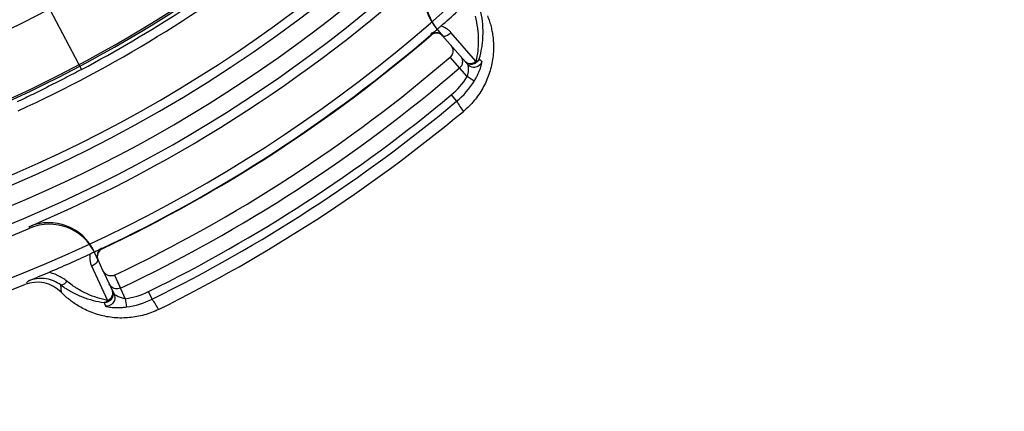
# Model space of a CAD drawing. Header units: millimetres. Extents: x 0 to 297, y 0 to 210.
# Tile 18 of 256: x 145.088 to 145.5, y 90.446 to 90.61. Entities that reach past the tile are written whole.
import ezdxf

# ---------------------------------------------------------------- set-up
doc = ezdxf.new("R2010")
doc.units = ezdxf.units.MM
doc.header["$LTSCALE"] = 16.335
doc.layers.get('0').update_dxf_attribs({"linetype": 'CONTINUOUS'})
doc.layers.add('01_GLOBAL', color=7, linetype='CONTINUOUS')
doc.layers.add('INTFCLR_144815', color=7, linetype='CONTINUOUS')

msp = doc.modelspace()

# ---------------------------------------------------------------- linework, layer by layer
at = {"color": 7, "linetype": 'Continuous'}
msp.add_circle((145.8748034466, 92.1344639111), 2.66, dxfattribs=at)
at = {"color": 9, "linetype": 'Continuous'}
msp.add_arc((145.8748034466, 92.1344639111), 2.6259090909, 182.9674534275, 267.0325465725, dxfattribs=at)
at = {"layer": '01_GLOBAL', "color": 7, "linetype": 'Continuous'}
msp.add_circle((145.8748034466, 92.1344639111), 2.695, dxfattribs=at)
at = {"layer": 'INTFCLR_144815', "color": 9, "linetype": 'Continuous'}
for p, q in [((145.0977518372, 90.6203318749), (145.1141023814, 90.5894400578)), ((145.2633583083, 90.6058063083), (145.2628770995, 90.6063598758)), ((145.2604780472, 90.6038141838), (145.2603585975, 90.6039531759)), ((145.2653081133, 90.6035633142), (145.2757845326, 90.5915115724)), ((145.272369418, 90.5900756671), (145.2684344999, 90.5946022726)), ((145.2755631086, 90.5864314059), (145.2684491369, 90.5946150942)), ((145.2817498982, 90.592734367), (145.2806430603, 90.5939385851)), ((145.2785323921, 90.5845992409), (145.2755631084, 90.5864314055)), ((145.2689318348, 90.5787870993), (145.2711637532, 90.57610720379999)), ((145.0924299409, 90.5229550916), (145.092142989, 90.5236296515)), ((145.1196946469, 90.5125100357), (145.1193846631, 90.513174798)), ((145.1226076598, 90.514496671), (145.1226860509, 90.5143310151)), ((145.1210106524, 90.50968785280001), (145.1209506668, 90.50981649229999)), ((145.1230489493, 90.505316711), (145.1276993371, 90.495343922)), ((145.1278477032, 90.50330745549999), (145.1324303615, 90.49347991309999)), ((145.1278653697, 90.5033156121), (145.1304001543, 90.49787974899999)), ((145.0918631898, 90.5009351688), (145.0910639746, 90.50009203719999)), ((145.1056550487, 90.4961077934), (145.105384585, 90.49923365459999)), ((145.1436513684, 90.49329969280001), (145.1421109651, 90.4964286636)), ((145.1235060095, 90.49189259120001), (145.1241559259, 90.4903916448)), ((145.1324303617, 90.49347991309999), (145.1328964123, 90.4900221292))]:
    msp.add_line(p, q, dxfattribs=at)
at = {"layer": 'INTFCLR_144815', "color": 6, "linetype": 'Continuous'}
for p, q in [((145.2604087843, 90.603995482), (145.2603582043, 90.603952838)), ((145.263358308, 90.6058063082), (145.2653081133, 90.6035633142)), ((145.2792186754, 90.5929199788), (145.2687833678, 90.60491127)), ((145.1209506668, 90.50981649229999), (145.1196946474, 90.51251003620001)), ((145.1226081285, 90.51449689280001), (145.1225485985, 90.5144680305)), ((145.1230489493, 90.505316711), (145.1210106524, 90.50968785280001)), ((145.1183057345, 90.5071899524), (145.1250159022, 90.49277952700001))]:
    msp.add_line(p, q, dxfattribs=at)
for centre, radius, start, end in [((144.8596077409, 91.07026820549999), 0.5751005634, 282.2440355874, 71.2863570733), ((144.8596077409, 91.07026820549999), 0.4627266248, 45.0000000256, 314.9999999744), ((144.8596077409, 91.07026820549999), 0.4618985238, 44.999999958, 315.000000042), ((144.8596077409, 91.07026820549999), 0.461229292, 44.99999997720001, 315.0000000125), ((144.8596077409, 91.07026820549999), 0.5947754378, 205.4855585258, 293.0456409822), ((144.8596077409, 91.07026820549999), 0.6157754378, 205.4849006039, 292.0062088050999), ((144.8596077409, 91.07026820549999), 0.4977333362, 259.4836750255, 310.0313711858), ((144.8596077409, 91.07026820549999), 0.5477895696, 294.5878227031, 308.4121772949), ((144.8596077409, 91.07026820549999), 0.5940423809, 293.0433107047, 312.9566892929), ((145.2787260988, 90.6201377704), 0.0210004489, 132.957954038, 221.0011730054), ((145.2792075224, 90.6195841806), 0.0210006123, 132.9560125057, 221.0007423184), ((144.8596077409, 91.07026820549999), 0.5425, 259.2774523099, 303.8556636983), ((144.8596077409, 91.07026820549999), 0.5417666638, 259.4503932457, 303.9200871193), ((144.8596077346, 91.0702682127), 0.6148591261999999, 311.1884558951, 312.9488442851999), ((144.8596077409, 91.07026820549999), 0.6150417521, 295.3242082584, 310.6757917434), ((145.2627596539, 90.6011599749), 0.0035000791, 40.99910626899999, 130.6745156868), ((144.8596077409, 91.07026820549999), 0.6272138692, 295.3197252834, 310.6802747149), ((144.8596077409, 91.07026820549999), 0.6332117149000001, 295.3184492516, 310.6815507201), ((144.8596077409, 91.07026820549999), 0.6481450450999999, 296.2550977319, 309.7449022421), ((145.1003514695, 90.5042997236), 0.0210006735, 24.9993830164, 113.0415297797), ((145.1006615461, 90.5036352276), 0.0210004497, 24.9988321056, 113.0443770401), ((144.8596077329, 91.07026822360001), 0.6148591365, 293.0511557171, 294.8115440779), ((145.1241838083, 90.5111667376), 0.0035009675, 115.3381867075, 204.9883974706), ((144.7570580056, 91.3100023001), 0.8756053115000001, 292.4805702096, 293.0834254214), ((145.0955896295, 90.4863735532), 0.0140027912, 44.041728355, 112.0044295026)]:
    msp.add_arc(centre, radius, start, end, dxfattribs=at)
at = {"layer": 'INTFCLR_144815', "color": 9, "linetype": 'Continuous'}
for centre, radius, start, end in [((144.8596077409, 91.07026820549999), 0.4820383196, 52.2436298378, 307.7563701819), ((144.8596077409, 91.07026820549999), 0.5712784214, 292.4997540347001, 54.0964566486), ((144.8596102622, 91.0702693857), 0.5153523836, 292.4997540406, 54.09645665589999), ((144.8596077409, 91.07026820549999), 0.5830188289, 203.8266800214, 313.0809380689), ((144.8596077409, 91.07026820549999), 0.590019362, 203.8278898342, 312.5732768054), ((144.8596077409, 91.07026820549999), 0.6110177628, 203.8266800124, 319.1799903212), ((144.8596077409, 91.07026820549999), 0.4750435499, 258.4596803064, 309.0091107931), ((144.8596077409, 91.07026820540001), 0.4971179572, 259.4138369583, 309.1798197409), ((144.8596077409, 91.07026820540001), 0.4936200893, 259.4138369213, 309.1798196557), ((144.8596077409, 91.07026820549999), 0.5440250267, 297.8915524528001, 308.2755230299), ((144.8596077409, 91.07026820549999), 0.6148584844, 295.3242563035, 310.6757436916), ((145.2488234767, 90.6029290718), 0.0314194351, 309.7916286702, 328.3264794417), ((145.2488053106, 90.6029508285), 0.034935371, 309.7914037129, 328.3114869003), ((144.8596077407, 91.0702682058), 0.6396091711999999, 296.2111854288, 309.7888145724), ((144.859607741, 91.07026820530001), 0.6430967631, 296.2111854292, 309.7888145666), ((145.3064529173, 90.59699629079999), 0.04100827, 210.6230078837, 217.7146727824), ((145.128234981, 90.5246179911), 0.0314194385, 277.6735207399, 296.2083699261), ((145.1282225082, 90.5246433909), 0.0349353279, 277.6885026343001, 296.2085982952), ((145.1102355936, 90.4695706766), 0.0409838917, 28.28321557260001, 35.3791040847)]:
    msp.add_arc(centre, radius, start, end, dxfattribs=at)
at = {"layer": 'INTFCLR_144815', "color": 6, "linetype": 'Continuous'}
for points, knots in [([(145.2840529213, 90.6119607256), (145.2843807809, 90.6111470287), (145.2849382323, 90.6095961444), (145.2855847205, 90.6073112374), (145.2860734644, 90.605047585), (145.2864370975, 90.60259342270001), (145.2866350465, 90.5997949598), (145.2865906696, 90.5967391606), (145.2862618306, 90.5935703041), (145.2856471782, 90.5904361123), (145.2847453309, 90.5873806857), (145.2835711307, 90.5844213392), (145.2821379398, 90.5815799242), (145.280455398, 90.5788843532), (145.2785339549, 90.57635881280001), (145.2763917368, 90.5740157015), (145.2748265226, 90.57258709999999), (145.2740126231, 90.57191030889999)], [0, 0, 0, 0, 0.0596224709, 0.1118800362, 0.1612840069, 0.2169162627, 0.2803560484, 0.3517446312, 0.4243453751, 0.4965934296, 0.5685066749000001, 0.6405527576, 0.7126874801, 0.7845037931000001, 0.8562107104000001, 0.9280582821, 1, 1, 1, 1]), ([(145.2645157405, 90.6075574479), (145.264218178, 90.60729705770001), (145.2636301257, 90.60676779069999), (145.2626797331, 90.6060014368), (145.2619015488, 90.60504835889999), (145.2600060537, 90.6044616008), (145.2604252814, 90.6039764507)], [0, 0, 0, 0, 0.218196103, 0.4425872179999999, 0.6461750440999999, 1, 1, 1, 1]), ([(145.2685654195, 90.5998162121), (145.2688894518, 90.5994434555), (145.2693849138, 90.5986205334), (145.2696424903, 90.59731014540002), (145.2694577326, 90.5958879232), (145.2689049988, 90.5950069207), (145.2684491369, 90.5946150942)], [0, 0, 0, 0, 0.2584827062, 0.4904405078, 0.685411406, 1, 1, 1, 1]), ([(145.272719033, 90.59503802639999), (145.2729725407, 90.5947463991), (145.2734070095, 90.5940402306), (145.2736741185, 90.5927450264), (145.2734015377, 90.59128549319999), (145.2727762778, 90.59042537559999), (145.2723694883, 90.59007572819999)], [0, 0, 0, 0, 0.2110741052, 0.4435196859, 0.7069916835, 1, 1, 1, 1]), ([(145.1225592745, 90.514445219), (145.1223988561, 90.51478697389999), (145.1213967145, 90.5136934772), (145.1203611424, 90.5134998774), (145.1190179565, 90.5127857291), (145.1181084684, 90.5123888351), (145.1176241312, 90.5121649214)], [0, 0, 0, 0, 0.2083323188, 0.4408040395, 0.7055499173, 1, 1, 1, 1]), ([(145.1278477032, 90.50330745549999), (145.1274782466, 90.5031326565), (145.1266013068, 90.5029193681), (145.1253210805, 90.5031286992), (145.1239952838, 90.5038746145), (145.1233237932, 90.5047273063), (145.1230489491, 90.5053167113)], [0, 0, 0, 0, 0.2138153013, 0.4586049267, 0.6597878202, 1, 1, 1, 1]), ([(145.1304000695, 90.49787970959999), (145.1300700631, 90.49772357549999), (145.1293532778, 90.4975133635), (145.1282350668, 90.4975510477), (145.127180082, 90.4979349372), (145.126296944, 90.4986249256), (145.1258794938, 90.4992465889), (145.1257246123, 90.4995787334)], [0, 0, 0, 0, 0.1988946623, 0.3990593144, 0.5998090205, 0.8003411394, 1, 1, 1, 1]), ([(145.1463266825, 90.4889900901), (145.1453746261, 90.48852048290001), (145.143426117, 90.48766899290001), (145.1404000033, 90.4866617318), (145.1372931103, 90.48593242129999), (145.1341324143, 90.4854948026), (145.1309464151, 90.4853464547), (145.1277589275, 90.4854833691), (145.1245961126, 90.48590980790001), (145.1214896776, 90.48662911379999), (145.1184771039, 90.4876182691), (145.1156854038, 90.4888169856), (145.1132222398, 90.4901320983), (145.1111404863, 90.4914560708), (145.1092799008, 90.4928172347), (145.1074577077, 90.49433487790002), (145.1062666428, 90.4954756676), (145.1056550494, 90.496107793)], [0, 0, 0, 0, 0.0721489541, 0.144282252, 0.2164825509, 0.288735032, 0.3608365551, 0.432959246, 0.5052791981, 0.5774260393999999, 0.6493652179, 0.7205002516, 0.7836384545, 0.8389319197, 0.8880374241, 0.9402214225, 1, 1, 1, 1])]:
    msp.add_open_spline(points, degree=3, knots=knots, dxfattribs=at)
at = {"layer": 'INTFCLR_144815', "color": 9, "linetype": 'Continuous'}
for points, knots in [([(145.2788523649, 90.6116840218), (145.2792941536, 90.6100384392), (145.2799576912, 90.60678479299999), (145.280253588, 90.60269573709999), (145.2801871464, 90.5995488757), (145.2799409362, 90.5965505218), (145.2795582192, 90.594347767), (145.2792186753, 90.5929199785)], [0, 0, 0, 0, 0.2697162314, 0.5239746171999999, 0.6472094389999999, 0.7676811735, 1, 1, 1, 1]), ([(145.2806430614, 90.5939385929), (145.281080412, 90.5954324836), (145.2816085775, 90.5977370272), (145.2820400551, 90.60088011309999), (145.2822875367, 90.6041525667), (145.2822034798, 90.6083894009), (145.281688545, 90.61177465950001), (145.2813073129, 90.61347920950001)], [0, 0, 0, 0, 0.2364538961, 0.3580528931, 0.4817206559, 0.7346738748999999, 1, 1, 1, 1]), ([(145.2687832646, 90.60491138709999), (145.2684656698, 90.6052764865), (145.2677624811, 90.60595899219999), (145.2663588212, 90.6069229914), (145.2652166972, 90.6073832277), (145.2645157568, 90.60755743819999)], [0, 0, 0, 0, 0.285235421, 0.5742644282, 1, 1, 1, 1]), ([(145.2653072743, 90.60356258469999), (145.2648754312, 90.6040593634), (145.2638750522, 90.604704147), (145.2620612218, 90.6048721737), (145.2609437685, 90.6044052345), (145.2604253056, 90.6039764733)], [0, 0, 0, 0, 0.3683852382, 0.6234734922, 1, 1, 1, 1]), ([(145.2653072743, 90.60356258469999), (145.265605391, 90.6032199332), (145.2672460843, 90.60366052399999), (145.2681530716, 90.60436249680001), (145.2687832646, 90.60491138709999)], [0, 0, 0, 0, 0.3521078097, 1, 1, 1, 1]), ([(145.2806430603, 90.5939385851), (145.2804472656, 90.5933665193), (145.2797383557, 90.59230649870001), (145.278035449, 90.5914744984), (145.2761451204, 90.5915974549), (145.2750898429, 90.5923107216), (145.2746940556, 90.5927660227)], [0, 0, 0, 0, 0.2502110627, 0.5004235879, 0.7503535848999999, 1, 1, 1, 1]), ([(145.2792186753, 90.5929199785), (145.2793841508, 90.59296073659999), (145.2799468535, 90.59313575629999), (145.2804755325, 90.5935491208), (145.2806430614, 90.5939385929)], [0, 0, 0, 0, 0.2867132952, 1, 1, 1, 1]), ([(145.2746940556, 90.5927660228), (145.2749813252, 90.5924355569), (145.2757881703, 90.591925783), (145.2770949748, 90.59186619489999), (145.2782760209, 90.59223344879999), (145.2789186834, 90.5926613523), (145.2792186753, 90.5929199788)], [0, 0, 0, 0, 0.2637023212, 0.5421173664, 0.7614633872, 1, 1, 1, 1]), ([(145.2757845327, 90.5915115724), (145.2758698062, 90.59141347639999), (145.2759006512, 90.59098308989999), (145.2760087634, 90.59026155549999), (145.276015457, 90.5886632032), (145.2758403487, 90.5873487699), (145.2755631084, 90.5864314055)], [0, 0, 0, 0, 0.0759547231, 0.2319541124, 0.4399788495, 1, 1, 1, 1]), ([(145.2817499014, 90.5927343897), (145.2814797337, 90.5919047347), (145.2803694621, 90.59058502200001), (145.2778939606, 90.59007615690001), (145.2763556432, 90.5908545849), (145.2757845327, 90.5915115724)], [0, 0, 0, 0, 0.3621929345, 0.6386449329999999, 1, 1, 1, 1]), ([(145.2785323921, 90.5845992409), (145.2788134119, 90.58505508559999), (145.2793403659, 90.58596873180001), (145.2800330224, 90.58734334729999), (145.2806113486, 90.58866386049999), (145.2810742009, 90.5898812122), (145.2814408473, 90.59104150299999), (145.2816970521, 90.5919439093), (145.2817575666, 90.5924927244), (145.2817872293, 90.5926945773), (145.2817499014, 90.5927343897)], [0, 0, 0, 0, 0.1821993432, 0.3586427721, 0.5233508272, 0.6728260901, 0.8004325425, 0.9407524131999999, 0.9814316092, 1, 1, 1, 1]), ([(145.1141023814, 90.5894400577), (145.1118215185, 90.5882327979), (145.1072780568, 90.58585790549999), (145.1004738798, 90.5823881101), (145.0937832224, 90.5790579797), (145.0893518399, 90.57690293), (145.0871743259, 90.5758552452)], [0, 0, 0, 0, 0.2566762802, 0.5098994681, 0.7596568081, 1, 1, 1, 1]), ([(145.1176241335, 90.5121649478), (145.1174977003, 90.5114525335), (145.1174542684, 90.51022114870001), (145.1177641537, 90.5085467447), (145.1181019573, 90.5076282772), (145.1183056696, 90.5071900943)], [0, 0, 0, 0, 0.4264869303, 0.7151701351, 1, 1, 1, 1]), ([(145.1225592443, 90.5144452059), (145.1220558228, 90.5141951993), (145.1212389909, 90.5134978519), (145.1204862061, 90.5118385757), (145.1206295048, 90.5105078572), (145.1209516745, 90.5098169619)], [0, 0, 0, 0, 0.3147716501, 0.5730940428, 1, 1, 1, 1]), ([(145.1183056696, 90.5071900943), (145.1188888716, 90.50746135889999), (145.1198183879, 90.5080301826), (145.1207967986, 90.5088685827), (145.121050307, 90.50960521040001), (145.1209516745, 90.5098169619)], [0, 0, 0, 0, 0.4923443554, 0.8211920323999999, 1, 1, 1, 1]), ([(145.1080230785, 90.50074618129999), (145.1068199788, 90.5017287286), (145.1051502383, 90.5027834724), (145.1030026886, 90.50370853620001), (145.1017637, 90.5041483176), (145.1008742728, 90.50438801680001), (145.1003576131, 90.504502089)], [0, 0, 0, 0, 0.5417866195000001, 0.6792404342, 0.8154545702, 1, 1, 1, 1]), ([(145.1053845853, 90.49923365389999), (145.1044570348, 90.4999270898), (145.1029083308, 90.500802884), (145.1008535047, 90.50148923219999), (145.0985079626, 90.5019987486), (145.0954743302, 90.5020541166), (145.0929566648, 90.5013813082), (145.0918631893, 90.5009351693)], [0, 0, 0, 0, 0.2444636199, 0.3703648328, 0.4562985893, 0.750706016, 1, 1, 1, 1]), ([(145.1080230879, 90.5007461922), (145.1077890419, 90.50047659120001), (145.1072126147, 90.49990176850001), (145.1064047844, 90.499255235), (145.1055966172, 90.49909545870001), (145.1053845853, 90.49923365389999)], [0, 0, 0, 0, 0.3370563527, 0.7610594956, 1, 1, 1, 1]), ([(145.1053845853, 90.49923365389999), (145.1061008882, 90.4987015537), (145.1071980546, 90.4979452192), (145.1087019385, 90.4970195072), (145.1109135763, 90.4957587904), (145.1142784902, 90.49418674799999), (145.1188743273, 90.4927059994), (145.1219698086, 90.49209984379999), (145.1235060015, 90.4918925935)], [0, 0, 0, 0, 0.1355380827, 0.2021990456, 0.2682008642, 0.5221846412, 0.7645453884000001, 1, 1, 1, 1]), ([(145.1250159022, 90.49277952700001), (145.1235792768, 90.4930475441), (145.1206790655, 90.4937803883), (145.1163798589, 90.49543120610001), (145.113232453, 90.4971091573), (145.1111572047, 90.4984344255), (145.1097359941, 90.4994075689), (145.1086995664, 90.5001947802), (145.1080230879, 90.5007461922)], [0, 0, 0, 0, 0.2313269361, 0.4721275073, 0.7273891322, 0.7941896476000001, 0.8618536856, 1, 1, 1, 1]), ([(145.1269968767, 90.4968503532), (145.1272518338, 90.4963035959), (145.1274742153, 90.49504944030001), (145.1268176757, 90.4932725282), (145.1253649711, 90.49205525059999), (145.1241082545, 90.4918387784), (145.1235060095, 90.49189259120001)], [0, 0, 0, 0, 0.2496464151, 0.4995764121, 0.7497889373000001, 1, 1, 1, 1]), ([(145.1276993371, 90.495343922), (145.1280672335, 90.4945549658), (145.1281526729, 90.4928330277), (145.126680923, 90.4907785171), (145.1250237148, 90.4903010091), (145.1241558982, 90.4903916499)], [0, 0, 0, 0, 0.3613547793, 0.6378065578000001, 1, 1, 1, 1]), ([(145.1250159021, 90.49277952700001), (145.1253663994, 90.49293921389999), (145.1260640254, 90.49338543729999), (145.1268393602, 90.4942966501), (145.1273016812, 90.4955071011), (145.1272027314, 90.4964088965), (145.1269968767, 90.4968503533)], [0, 0, 0, 0, 0.2320350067, 0.4919637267, 0.7065562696, 1, 1, 1, 1]), ([(145.1324303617, 90.49347991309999), (145.1321572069, 90.4935144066), (145.1313395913, 90.4936522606), (145.1301893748, 90.494007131), (145.128999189, 90.49450024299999), (145.1282728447, 90.4949504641), (145.1277695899, 90.4951932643), (145.1276993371, 90.495343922)], [0, 0, 0, 0, 0.1606996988, 0.4828113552, 0.7029926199, 0.9029743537, 1, 1, 1, 1]), ([(145.1235060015, 90.4918925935), (145.123637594, 90.491891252), (145.1242376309, 90.49197847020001), (145.1247296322, 90.4924131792), (145.1250159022, 90.49277952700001)], [0, 0, 0, 0, 0.2206078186, 1, 1, 1, 1]), ([(145.1241558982, 90.4903916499), (145.1241772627, 90.49034177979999), (145.1243728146, 90.49028595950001), (145.1249007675, 90.4901190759), (145.1258321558, 90.48998450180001), (145.1270449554, 90.4898478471), (145.128346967, 90.4897758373), (145.1297883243, 90.4897675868), (145.1313223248, 90.4898415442), (145.1323686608, 90.4899511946), (145.1328964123, 90.4900221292)], [0, 0, 0, 0, 0.0184590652, 0.05926561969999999, 0.1998900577, 0.3282851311, 0.4778337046, 0.6422588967, 0.8188251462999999, 1, 1, 1, 1])]:
    msp.add_open_spline(points, degree=3, knots=knots, dxfattribs=at)

doc.saveas('drawing.dxf')
